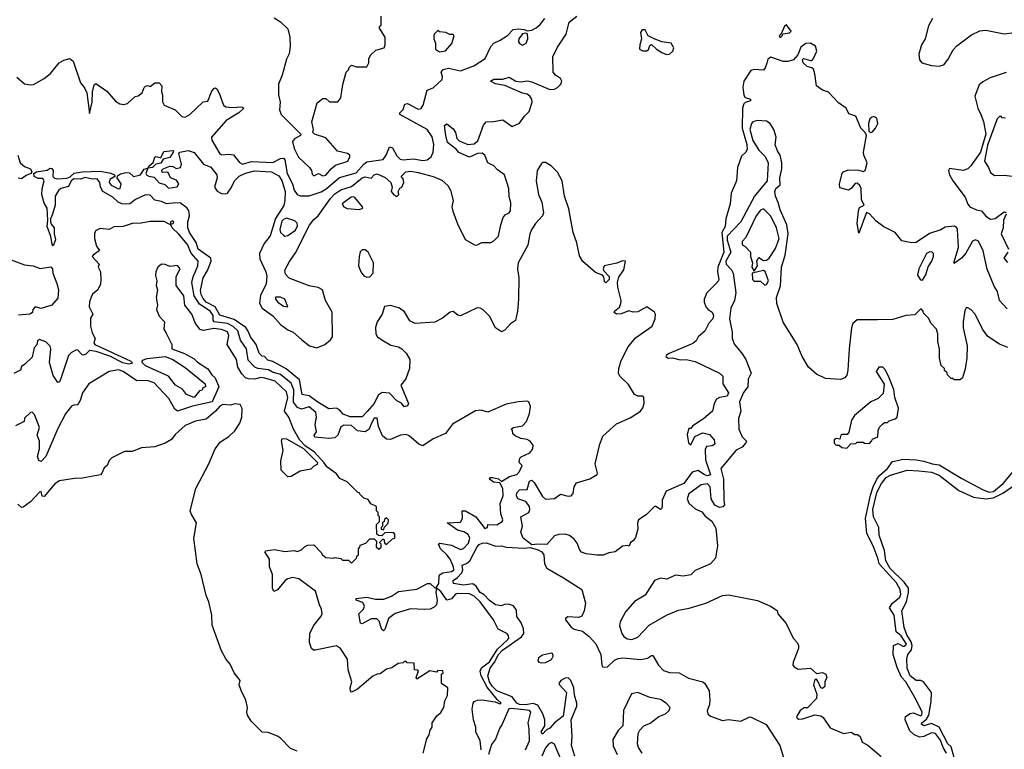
# Model space of a CAD drawing. Extents: x 2472589 to 2662339, y 701009 to 849030.
# Tile 140 of 256: x 2575123 to 2581626, y 743859 to 748681. Entities that reach past the tile are written whole.
import ezdxf

# ---------------------------------------------------------------- set-up
doc = ezdxf.new("R2010")
doc.units = 0

msp = doc.modelspace()

# ---------------------------------------------------------------- linework, layer by layer
at = {"layer": '0CON05XD'}
for points in [[(2575105, 748300), (2575155, 748257.5), (2575195, 748250), (2575215, 748252.5), (2575285, 748292.5), (2575325.9, 748324.1), (2575384.5, 748395.5), (2575415, 748412.5), (2575455, 748423.3), (2575476.3, 748406.3), (2575525, 748262.5), (2575550.7, 748230.7), (2575567, 748197), (2575585, 748060), (2575600.8, 748135), (2575604.2, 748204.2), (2575615, 748250), (2575625, 748260), (2575698.6, 748208.6), (2575755, 748142.5), (2575785, 748124), (2575810.7, 748119.3), (2575835, 748126.7), (2575885, 748172.5), (2575905, 748177.5), (2575931.7, 748198.3), (2575945, 748232.5), (2575955, 748242.5), (2575966.7, 748246.7), (2575985, 748240), (2576015, 748262.5), (2576045, 748263.3), (2576063, 748243), (2576060, 748205), (2576067, 748183), (2576067, 748137), (2576077, 748117), (2576150, 748085), (2576195, 748040), (2576215, 748037.5), (2576246.4, 748053.6), (2576335, 748137.5), (2576365, 748142.5), (2576390, 748205), (2576404.4, 748225.6), (2576415, 748230), (2576425, 748224), (2576441.5, 748195), (2576468.8, 748115), (2576485.6, 748105.6), (2576525, 748101.5), (2576590, 748105), (2576602.5, 748095), (2576570.8, 748065), (2576487.5, 748015), (2576390, 747905), (2576391.1, 747885), (2576444.4, 747794.4), (2576457.5, 747787.5), (2576505, 747793.1), (2576535, 747788.6), (2576575, 747736.9), (2576595, 747725.5), (2576655, 747743.9), (2576795, 747736.1), (2576845, 747764.5), (2576865, 747765.6), (2576875, 747753.8), (2576890.3, 747665), (2576924.6, 747595), (2576935, 747553.8), (2576955, 747526.7), (2576975, 747516.7), (2577035, 747517.5), (2577115, 747542.5), (2577147.3, 747562.7), (2577235, 747638), (2577345, 747667.8), (2577395, 747726.9), (2577415, 747741.5), (2577523.4, 747756.6), (2577544.4, 747785), (2577565, 747840), (2577585, 747833.3), (2577615, 747781.2), (2577635, 747760), (2577655, 747755.7), (2577725, 747761.5), (2577785, 747751.1), (2577814.5, 747755.5), (2577841.4, 747775), (2577854.6, 747805.4), (2577857.9, 747855), (2577847.1, 747907.1), (2577814.2, 747955), (2577633.3, 748055), (2577633.8, 748065), (2577655, 748087.5), (2577667.5, 748122.5), (2577685, 748126), (2577755, 748089.2), (2577775, 748094.2), (2577788.9, 748115), (2577814.4, 748215.6), (2577855, 748231.4), (2577913.8, 748285), (2577916.2, 748305), (2577906.7, 748335), (2577919.5, 748350.5), (2577955, 748361.4), (2578035, 748343.3), (2578123.4, 748376.6), (2578196.7, 748425), (2578235.8, 748504.2), (2578254.1, 748525.9), (2578297.5, 748545), (2578345, 748576), (2578382.5, 748615), (2578415, 748621.2), (2578455, 748616.2), (2578475, 748607.5), (2578505, 748612), (2578535, 748626), (2578561.7, 748648.3), (2578591.9, 748688.1)], [(2576803.6, 748693.6), (2576846.4, 748666.4), (2576895, 748620), (2576906.7, 748565), (2576910, 748505), (2576902.5, 748455), (2576885, 748420), (2576856.7, 748315), (2576832.5, 748255), (2576832.5, 748185), (2576842.5, 748135), (2576840, 748085), (2576850, 748055), (2576980, 747925), (2576977.5, 747915), (2576937.1, 747892.9), (2576924.3, 747875), (2576935, 747828.8), (2576965, 747773.3), (2577036.7, 747705), (2577050, 747685), (2577055, 747660), (2577065, 747650), (2577096.4, 747663.6), (2577125, 747650), (2577145, 747654.4), (2577181.7, 747698.3), (2577209.5, 747720.5), (2577290, 747745), (2577303.3, 747775), (2577302.5, 747785), (2577287.5, 747797.5), (2577222.7, 747812.7), (2577145, 747899.2), (2577070, 747925), (2577060, 747935), (2577062.5, 747955), (2577052.5, 748005), (2577088.3, 748131.7), (2577125, 748160), (2577145, 748160), (2577168.3, 748138.3), (2577225, 748137.5), (2577243.3, 748165), (2577257, 748253), (2577280, 748335), (2577295, 748350), (2577300, 748365), (2577315, 748380), (2577345, 748370), (2577415, 748370), (2577430, 748395), (2577430, 748425), (2577441.7, 748448.3), (2577475, 748480), (2577530, 748495), (2577537.5, 748515), (2577537.5, 748565), (2577500, 748625), (2577500, 748635), (2577510, 748645), (2577510, 748705)], [(2578445, 748195.8), (2578326.7, 748246.7), (2578265, 748257.5), (2578232.5, 748275), (2578255, 748288.1), (2578315, 748288.6), (2578355, 748302), (2578400, 748275), (2578435, 748270), (2578475, 748276.4), (2578505, 748269.5), (2578625, 748219.1), (2578655, 748221.3), (2578675, 748232.1), (2578697.3, 748255), (2578704.4, 748275), (2578695, 748292.9), (2578662.9, 748315), (2578646.5, 748335), (2578643.8, 748436.2), (2578675, 748500), (2578733.1, 748585), (2578751.9, 748665), (2578802.5, 748705)], [(2581151.9, 748688.1), (2581125, 748641.2), (2581104.4, 748555), (2581080, 748515), (2581061.9, 748451.9), (2581066.7, 748415), (2581081.8, 748395), (2581145, 748377.4), (2581195, 748373.8), (2581227, 748383), (2581255, 748420), (2581288.5, 748481.5), (2581312.1, 748507.9), (2581409.8, 748580.2), (2581465, 748607.5), (2581505, 748611.5), (2581625, 748588.2), (2581693.4, 748596.6)], [(2580145, 748560), (2580160, 748575), (2580162.5, 748587.5), (2580207, 748593), (2580217.5, 748605), (2580187, 748647), (2580175, 748638.8), (2580153, 748587), (2580140, 748575), (2580145, 748560)], [(2577895, 748469.4), (2577935, 748474.4), (2577976.4, 748523.6), (2577992.5, 748575), (2577985, 748582.5), (2577963.6, 748583.6), (2577937, 748597), (2577895, 748600), (2577885, 748610), (2577860, 748585), (2577857.5, 748575), (2577857.5, 748555), (2577870, 748525), (2577870, 748485), (2577895, 748469.4)], [(2578445, 748513.3), (2578467.5, 748525), (2578480, 748555), (2578476.2, 748586.2), (2578465, 748592.5), (2578443.6, 748586.4), (2578418.8, 748555), (2578416.7, 748535), (2578425, 748523.3), (2578445, 748513.3)], [(2579395, 748450), (2579415, 748453.8), (2579437.8, 748472.2), (2579442.5, 748495), (2579425.7, 748525), (2579363.9, 748533.9), (2579313.4, 748553.4), (2579274.1, 748574.1), (2579255, 748613.3), (2579235, 748613.3), (2579223.8, 748595), (2579230, 748555), (2579218, 748515), (2579216.7, 748485), (2579235.7, 748475.7), (2579265, 748476), (2579276.9, 748483.1), (2579285, 748510), (2579295, 748516.2), (2579328.8, 748485), (2579365, 748462.9), (2579395, 748450)], [(2581645, 746770), (2581594.3, 746825), (2581582, 746885), (2581559.7, 746919.7), (2581512.4, 747032.4), (2581486.2, 747153.8), (2581455, 747218.1), (2581435, 747225.5), (2581415, 747216.9), (2581371.5, 747138.5), (2581342.7, 747105), (2581295, 747070), (2581292, 747075), (2581324.5, 747175), (2581316.2, 747295), (2581313.3, 747305), (2581296.6, 747316.6), (2581235, 747309.7), (2581207.3, 747292.7), (2581132.6, 747267.4), (2581045, 747208.6), (2581015.3, 747205.3), (2580949.6, 747219.6), (2580904.3, 747275), (2580831.3, 747311.3), (2580780.1, 747350.1), (2580735, 747398.8), (2580715, 747407.5), (2580665, 747270), (2580653.8, 747335), (2580662.3, 747417.7), (2580670.3, 747439.7), (2580700, 747455), (2580683.4, 747493.4), (2580681.3, 747565), (2580672.1, 747585), (2580655, 747600), (2580642, 747598), (2580614.4, 747565), (2580596.2, 747553.8), (2580539.3, 747569.3), (2580537.9, 747595), (2580554.7, 747665.3), (2580564.3, 747675.7), (2580595, 747688.9), (2580665, 747687.5), (2580695, 747677.8), (2580706.9, 747685), (2580720, 747735), (2580698.8, 747785), (2580696.2, 747805), (2580716.4, 747916.4), (2580707.5, 747935), (2580679.2, 747965), (2580645, 748044.2), (2580599.7, 748059.7), (2580582.2, 748095), (2580530.3, 748130.3), (2580465, 748202.9), (2580426.2, 748215), (2580384.7, 748244.7), (2580375, 748322.5), (2580365, 748353.3), (2580355, 748363.3), (2580325, 748372.5), (2580297.5, 748395), (2580293.3, 748416.7), (2580300, 748425), (2580345, 748410), (2580355, 748410), (2580365, 748423.3), (2580387.3, 748472.7), (2580379.4, 748505), (2580345, 748526.5), (2580315.6, 748524.4), (2580281.2, 748498.8), (2580262.5, 748447.5), (2580233.6, 748416.4), (2580196.1, 748403.9), (2580165, 748404), (2580085, 748433.3), (2580065, 748420), (2580056.9, 748393.1), (2580047.7, 748362.3), (2580035, 748346.7), (2579975, 748352), (2579951.2, 748345), (2579905.6, 748275), (2579898.9, 748235), (2579905, 748182.5), (2579915, 748167.5), (2579950, 748155), (2579950, 748145), (2579915, 748133.8), (2579905.6, 748124.4), (2579896.9, 748095), (2579894, 747964), (2579925, 747856), (2579927.5, 747825), (2579919.5, 747805), (2579890.1, 747779.9), (2579864.2, 747705), (2579856.8, 747615), (2579821.6, 747535), (2579815.9, 747464.1), (2579786.3, 747365), (2579783.1, 747315), (2579760.4, 747275), (2579773, 747145), (2579733.2, 747045), (2579730.8, 747015), (2579740, 746965), (2579738.9, 746955), (2579721.2, 746935), (2579660.5, 746875), (2579642.9, 746835), (2579643.5, 746815), (2579655, 746784.3), (2579671.1, 746765), (2579697.5, 746747.5), (2579704.5, 746725), (2579700.6, 746705), (2579675, 746675.6), (2579647.1, 746622.9), (2579604.8, 746585.2), (2579591.1, 746558.9), (2579569.4, 746540.6), (2579412, 746475), (2579394.4, 746465), (2579390.6, 746455), (2579405, 746444.6), (2579435, 746446.9), (2579485, 746433.3), (2579525.4, 746435.4), (2579585, 746421.1), (2579744.3, 746345), (2579766.7, 746325), (2579766.8, 746275), (2579804.3, 746215), (2579795, 746193.1), (2579745, 746184.6), (2579725, 746172.7), (2579710.3, 746145), (2579698.6, 746095), (2579642, 746045), (2579566, 745994), (2579555, 745980), (2579541.7, 745978.3), (2579531.1, 745938.9)], [(2581638.2, 748331.8), (2581533.6, 748296.4), (2581485, 748270.7), (2581460.7, 748249.3), (2581431.7, 748175), (2581450.7, 748095), (2581470, 748055), (2581488.7, 748008.7), (2581504.9, 747925), (2581468.8, 747805), (2581405.7, 747714.3), (2581385.2, 747694.8), (2581355, 747683.5), (2581265, 747697.5), (2581257.7, 747685), (2581264.7, 747655), (2581286.9, 747615), (2581367.2, 747507.2), (2581385, 747462.5), (2581399.4, 747445), (2581442, 747425), (2581475, 747417.3), (2581505, 747381.5), (2581535, 747362.9), (2581565, 747367.3), (2581625, 747410.8), (2581637.5, 747407.5)], [(2579531.1, 745938.9), (2579540, 745885), (2579555, 745871.2), (2579582.8, 745927.2), (2579635, 745950), (2579678.7, 745938.7), (2579709.2, 745905), (2579713.8, 745875), (2579697.5, 745865), (2579658.6, 745861.4), (2579649.5, 745840.5), (2579652.7, 745772.7), (2579686.4, 745673.6), (2579665, 745667.5), (2579645, 745672.9), (2579605, 745702.7), (2579565, 745690.7), (2579510, 745615), (2579393.1, 745565), (2579365.6, 745505), (2579366.8, 745463.2), (2579361.7, 745448.3), (2579355, 745443.3), (2579325, 745464.2), (2579315, 745464.3), (2579260.6, 745409.4), (2579210.5, 745375), (2579203.2, 745355), (2579204.6, 745315), (2579189.8, 745260.2), (2579175, 745236.7), (2579157.5, 745225), (2579147.5, 745202.5), (2579136.4, 745206.4), (2579105, 745201.4), (2579055.4, 745164.6), (2579015, 745157.8), (2578977.8, 745142.2), (2578935, 745141.8), (2578865, 745151.8), (2578833.2, 745163.2), (2578822.9, 745175), (2578805, 745222), (2578785, 745248.8), (2578755, 745273.3), (2578725, 745282), (2578685, 745280), (2578655, 745269.4), (2578605, 745211.8), (2578545.3, 745215.3), (2578505, 745209.6), (2578448.2, 745255), (2578433.3, 745295), (2578444.7, 745335), (2578432.9, 745395), (2578485.4, 745425), (2578493.2, 745445), (2578491.1, 745465), (2578465, 745497.8), (2578414.2, 745514.2), (2578403.8, 745535), (2578406.7, 745555), (2578425, 745573.3), (2578475, 745576.2), (2578489.5, 745630.5), (2578505, 745638.1), (2578522.1, 745622.1), (2578575, 745530), (2578595, 745513.3), (2578655, 745517.9), (2578695, 745545.6), (2578745, 745532.5), (2578765, 745534.5), (2578779.3, 745550.7), (2578786.2, 745595), (2578799.9, 745620.1), (2578887.8, 745647.8), (2578936.6, 745675), (2578939.2, 745685), (2578923.9, 745745), (2578954.3, 745875.7), (2578975, 745929.1), (2579065, 746010), (2579155, 746050.8), (2579223.3, 746095), (2579237.9, 746115), (2579247.1, 746145), (2579245, 746185.7), (2579235, 746193.1), (2579205, 746193.6), (2579184.2, 746204.2), (2579145, 746269.6), (2579086.8, 746325), (2579078.8, 746345), (2579079.5, 746375), (2579095, 746427.8), (2579141.2, 746518.8), (2579191.3, 746578.7), (2579300.4, 746655), (2579320.9, 746705), (2579322, 746735), (2579315, 746749.1), (2579265, 746783.3), (2579205, 746750), (2579175, 746747.5), (2579146.7, 746756.7), (2579096.7, 746736.7), (2579065, 746734), (2579050, 746745), (2579052.5, 746755), (2579085, 746782), (2579093.3, 746805), (2579095.4, 746825.4), (2579072.6, 746912.6), (2579070.6, 746945), (2579080.9, 746979.1), (2579112.2, 747027.8), (2579124, 747084), (2579105, 747088.1), (2579067.8, 747072.2), (2578982.5, 747055), (2578976.7, 747035), (2578981.2, 747021.2), (2579016.4, 746983.6), (2579015.9, 746964.1), (2578995, 746942.5), (2578985, 746950), (2578981.7, 746981.7), (2578972.5, 746992.5), (2578925, 747009.2), (2578843.3, 747083.3), (2578821.4, 747121.4), (2578803.8, 747206.2), (2578778.1, 747275), (2578751, 747431), (2578722, 747515), (2578705.8, 747615.8), (2578674.2, 747674.2), (2578633.8, 747715), (2578595, 747738.1), (2578575, 747737.5), (2578569.4, 747730.6), (2578541.5, 747685), (2578534.3, 747614.3), (2578548.8, 747525), (2578572, 747475), (2578583.2, 747405), (2578575.5, 747385), (2578530.6, 747335), (2578505, 747296.4), (2578493.3, 747265), (2578479.6, 747190.4), (2578414.3, 747075), (2578411.2, 747035), (2578419.5, 746975), (2578416.6, 746835), (2578410.9, 746755), (2578396.9, 746693.1), (2578365, 746670.6), (2578329.6, 746630.4), (2578305, 746618.8), (2578265, 746644.6), (2578225, 746722.2), (2578185, 746763.3), (2578165, 746774.4), (2578144.2, 746775.8), (2578035, 746723.1), (2578017.4, 746727.4), (2577985, 746752.7), (2577967, 746747), (2577915, 746707.6), (2577865, 746681.6), (2577735, 746672.5), (2577700.5, 746690.5), (2577665, 746750), (2577632.5, 746775), (2577575, 746791.2), (2577533.3, 746785), (2577516.7, 746735), (2577483.8, 746685), (2577474.1, 746645.9), (2577475.8, 746605), (2577487.1, 746585), (2577514.4, 746565), (2577575, 746530.8), (2577625, 746518.8), (2577646.1, 746506.1), (2577676.2, 746476.2), (2577698.9, 746435), (2577698.2, 746375), (2577672.6, 746307.4), (2577639.6, 746265), (2577692, 746145), (2577685, 746128.8), (2577662.9, 746122.9), (2577645, 746147.5), (2577615, 746163.3), (2577565, 746212.9), (2577517.4, 746217.4), (2577490.5, 746199.5), (2577463.3, 746145), (2577417.5, 746092.5), (2577384.1, 746055.9), (2577305, 746057.5), (2577258.8, 746075), (2577235, 746103.3), (2577215, 746113.8), (2577165, 746110), (2577085, 746156.7), (2577035, 746195.5), (2576988.8, 746205), (2576970.3, 746300.3), (2576883.4, 746373.4), (2576795, 746421.8), (2576761.9, 746431.9), (2576740, 746455), (2576725, 746456.7), (2576715, 746466.2), (2576705, 746477.5), (2576685.4, 746535.4), (2576646.7, 746585), (2576633.2, 746623.2), (2576616.3, 746646.3), (2576539.3, 746699.3), (2576445, 746728.8), (2576414, 746784), (2576355, 746814.7), (2576335, 746838.5), (2576320.7, 746865), (2576317.9, 746892.1), (2576335.5, 746975), (2576364.5, 747024.5), (2576388.7, 747085), (2576386.2, 747105), (2576301.6, 747165), (2576288.2, 747208.2), (2576245.3, 747275), (2576233.4, 747305), (2576234.2, 747345), (2576244.8, 747385), (2576239.4, 747419.4), (2576227.6, 747437.6), (2576185, 747468.2), (2576155, 747471.1), (2576093.3, 747463.3), (2576058.9, 747478.9), (2576015, 747488), (2575985, 747522), (2575955, 747524.4), (2575887.8, 747492.2), (2575850.8, 747465), (2575825, 747460.8), (2575796.7, 747465), (2575774, 747475), (2575738.3, 747508.3), (2575673.3, 747545), (2575657.5, 747575), (2575652.5, 747605), (2575635, 747630), (2575603.2, 747626.8), (2575555, 747638.9), (2575525, 747627.1), (2575480.5, 747629.5), (2575464.1, 747615.9), (2575445, 747579.5), (2575395, 747564.5), (2575378.5, 747551.5), (2575358.5, 747515), (2575356.8, 747455), (2575339.4, 747395), (2575325.5, 747365), (2575325.6, 747345), (2575330, 747330), (2575351.4, 747305), (2575350.6, 747265), (2575360.5, 747225), (2575345, 747187.5), (2575338.3, 747198.3), (2575328.9, 747248.9), (2575304.6, 747314.6), (2575309.4, 747355), (2575303.8, 747435), (2575285, 747467.5), (2575268.9, 747525), (2575271.9, 747565), (2575285.6, 747615.6), (2575275, 747631.2), (2575245, 747630.6), (2575219.2, 747645), (2575216.2, 747665), (2575234.4, 747675.6), (2575305, 747686), (2575325, 747698.8), (2575335, 747698), (2575344, 747685), (2575342.5, 747645), (2575352.9, 747632.9), (2575375, 747628.2), (2575435, 747633.5), (2575457.1, 747642.9), (2575482.8, 747667.2), (2575534.7, 747674.7), (2575655, 747678.8), (2575725, 747665.7), (2575750, 747655), (2575752.5, 747645), (2575717.5, 747625), (2575713.3, 747605), (2575727, 747587), (2575775, 747562.5), (2575787.5, 747565), (2575793.3, 747595), (2575766.7, 747635), (2575770, 747650), (2575788.3, 747661.7), (2575825, 747672), (2575847.7, 747667.7), (2575875, 747643.8), (2575895, 747650), (2575920, 747655), (2575945, 747692.5), (2575970, 747700), (2575977.5, 747715), (2576003.6, 747736.4), (2576015, 747772.5), (2576025, 747776.7), (2576055, 747767.5), (2576075, 747809.2), (2576135, 747816.7), (2576140, 747815), (2576137.5, 747805), (2576115, 747770.8), (2576071.2, 747758.8), (2576055, 747732.5), (2576023, 747727), (2576000, 747705), (2575970, 747700), (2575956.7, 747665), (2575960, 747655), (2575975, 747646.2), (2576010.7, 747640.7), (2576045, 747602), (2576081.4, 747591.4), (2576105, 747566.7), (2576163.6, 747576.4), (2576173.3, 747595), (2576159.5, 747619.5), (2576120, 747635), (2576105, 747667.5), (2576095, 747672.5), (2576065, 747670), (2576063, 747687), (2576070, 747695), (2576115, 747712), (2576135, 747710), (2576158, 747698), (2576185, 747704), (2576192.5, 747725), (2576173.3, 747796.7), (2576180, 747805), (2576235, 747815.6), (2576275, 747802.5), (2576336.1, 747726.1), (2576385, 747705.6), (2576424.2, 747655), (2576426.5, 747635), (2576410.6, 747575), (2576428.3, 747548.3), (2576455, 747532.5), (2576485, 747529.4), (2576496.4, 747533.6), (2576519.7, 747570.3), (2576542.2, 747615), (2576573.1, 747646.9), (2576615, 747667.1), (2576675, 747681.2), (2576786.2, 747675), (2576835, 747649.2), (2576855, 747617.5), (2576875.8, 747545), (2576874.7, 747485), (2576867.7, 747452.3), (2576812.6, 747367.4), (2576777.2, 747252.8), (2576738.6, 747201.4), (2576706.1, 747135), (2576709.7, 747099.7), (2576748.3, 747015), (2576755.2, 746985), (2576751, 746935), (2576712.8, 746857.2), (2576708, 746808), (2576725.2, 746775.2), (2576794.4, 746724.4), (2576845, 746665.5), (2576895, 746630.8), (2576930, 746615), (2576986.2, 746565), (2577036.2, 746526.2), (2577085, 746513.3), (2577139.2, 746535), (2577175, 746564.4), (2577188.9, 746585), (2577187.9, 746747.9), (2577142.2, 746825), (2577124, 746895), (2577095, 746910.6), (2577035, 746922.2), (2576903.6, 746973.6), (2576878.8, 746998.8), (2576875, 747026.7), (2576905, 747083.8), (2576945, 747140), (2577036.2, 747323.8), (2577065, 747360), (2577094.3, 747385), (2577175, 747500), (2577205, 747530.9), (2577245, 747557.5), (2577315, 747578), (2577385.7, 747635.7), (2577405, 747643.1), (2577445, 747632.5), (2577464.2, 747655.8), (2577485, 747661.4), (2577537.9, 747637.9), (2577573.9, 747603.9), (2577583.3, 747575), (2577576.7, 747545), (2577595, 747523.3), (2577615, 747512.5), (2577627.5, 747525), (2577622.5, 747545), (2577633.6, 747566.4), (2577647.5, 747575), (2577660, 747605), (2577655, 747630), (2577642.5, 747645), (2577672.5, 747675), (2577705, 747680.5), (2577755, 747671.2), (2577855, 747645.4), (2577910.5, 747620.5), (2577950.6, 747585), (2577967.8, 747555), (2577987.1, 747485), (2577977.1, 747445), (2577983.6, 747416.4), (2578015, 747330.8), (2578065, 747228.8), (2578130.5, 747190.5), (2578145, 747192), (2578175, 747208.6), (2578235, 747208.6), (2578255, 747219.2), (2578285, 747250), (2578300, 747325), (2578316.8, 747373.2), (2578329.5, 747390.5), (2578355.4, 747404.6), (2578365, 747418), (2578367.3, 747467.3), (2578356.2, 747515), (2578353.1, 747565), (2578325, 747656.2), (2578278.5, 747688.5), (2578255, 747714), (2578215.9, 747735.9), (2578195.3, 747785), (2578178.2, 747798.2), (2578146.7, 747796.7), (2578095, 747773.3), (2578022.9, 747802.9), (2578006.1, 747826.1), (2577949.4, 747869.4), (2577936.7, 747915), (2577928.8, 747981.2), (2577945, 747993.3), (2577985, 747959.2), (2578001.9, 747935), (2578010.6, 747895), (2578025, 747880), (2578082.5, 747855), (2578125, 747860.8), (2578149.7, 747880.3), (2578186.6, 747983.4), (2578204.6, 748005.4), (2578252.7, 748007.3), (2578315, 748019.2), (2578375, 747975.6), (2578425, 747997.1), (2578456.8, 748043.2), (2578488.3, 748075), (2578508.4, 748135), (2578505.4, 748155), (2578493.1, 748175), (2578475, 748187.8), (2578445, 748195.8)], [(2580745, 747936), (2580755, 747940.6), (2580775, 747964.4), (2580789.7, 747995), (2580785, 748030), (2580765, 748040), (2580748, 748035), (2580738.6, 748025), (2580728.9, 747995), (2580732.3, 747942.3), (2580745, 747936)], [(2581635, 748030), (2581613, 748033), (2581605, 748040), (2581595, 748040), (2581580, 748025), (2581515, 747852), (2581495.8, 747745), (2581522, 747705), (2581535, 747671.2), (2581561.1, 747651.1), (2581625, 747654.2), (2581695, 747643.8)], [(2581650, 746515), (2581595, 746536), (2581517.3, 746587.3), (2581482, 746635), (2581433.8, 746735), (2581405, 746766.7), (2581385, 746777.5), (2581373.6, 746776.4), (2581365, 746760), (2581353.8, 746685), (2581353.8, 746645), (2581380, 746525), (2581377.5, 746445), (2581367, 746373), (2581350, 746315), (2581335, 746300), (2581295, 746300), (2581285, 746310), (2581275, 746310), (2581250, 746335), (2581248.3, 746348.3), (2581231.7, 746361.7), (2581230, 746375), (2581210, 746395), (2581197.5, 746445), (2581197.5, 746505), (2581187.5, 746555), (2581186.7, 746605), (2581177.5, 746635), (2581140, 746675), (2581127, 746707), (2581091.7, 746741.7), (2581090, 746755), (2581078.3, 746768.3), (2581071.7, 746768.3), (2581035, 746730), (2580975, 746726.7), (2580890.7, 746699.3), (2580788.3, 746698.3), (2580655, 746697.5), (2580625.9, 746674.1), (2580616.8, 746645), (2580600.4, 746505), (2580592.9, 746365), (2580585, 746332.5), (2580572.5, 746315), (2580545, 746302.5), (2580445, 746310), (2580385, 746337.5), (2580332.5, 746385), (2580290, 746455), (2580257.5, 746535), (2580165, 746682.5), (2580124.5, 746805), (2580121.5, 746845), (2580147.7, 746922.3), (2580155.5, 747045), (2580178.7, 747125), (2580199, 747265), (2580189.5, 747325), (2580146.4, 747425), (2580132.5, 747472.5), (2580114.3, 747515), (2580111.2, 747545), (2580116.7, 747565), (2580145, 747590), (2580144.3, 747635), (2580157.1, 747695), (2580157.5, 747735), (2580146.4, 747786.4), (2580127.5, 747815), (2580113.6, 747853.6), (2580120, 747905), (2580104.1, 747954.1), (2580078.8, 747995), (2580055, 748010), (2579995, 748014.6), (2579965.8, 748005), (2579956.5, 747995), (2579944.8, 747955), (2579965, 747881.4), (2580005, 747818.6), (2580045.8, 747775.8), (2580066.7, 747735), (2580060, 747615), (2579976.5, 747513.5), (2579885.5, 747345), (2579795, 747250.6), (2579795, 747222.9), (2579820.3, 747145), (2579786.9, 747085), (2579788.1, 747065), (2579825, 747026.9), (2579834.6, 747005), (2579852.9, 746875), (2579844.3, 746825.7), (2579820, 746775), (2579811.1, 746705), (2579828.2, 746615), (2579828.1, 746575), (2579844.6, 746534.6), (2579890.3, 746480.3), (2579918, 746435), (2579954, 746345), (2579934, 746305), (2579931.1, 746255), (2579903.1, 746216.9), (2579876.7, 746155), (2579886.9, 746095), (2579871.2, 746045), (2579872.5, 745975), (2579895, 745923.8), (2579922.5, 745895), (2579920, 745885), (2579895, 745856.7), (2579855, 745835.8), (2579752.9, 745715), (2579770.9, 745645), (2579774.4, 745505.6), (2579778, 745475), (2579767.8, 745462.2), (2579745, 745457.1), (2579713.2, 745473.2), (2579690, 745515), (2579683.6, 745595), (2579665, 745613.6), (2579623.5, 745606.5), (2579542.5, 745547.5), (2579531.8, 745515), (2579542.2, 745485), (2579585, 745448.5), (2579629.4, 745429.4), (2579651.1, 745401.1), (2579695, 745366), (2579721.5, 745321.5), (2579732.9, 745205), (2579718.3, 745121.7), (2579685.8, 745085), (2579585, 745040), (2579555, 745012.5), (2579505, 745003.3), (2579455, 745010), (2579396.6, 744983.4), (2579355, 744990.8), (2579315.9, 744974.1), (2579255, 744877.5), (2579184.1, 744835.9), (2579125, 744767.5), (2579088.3, 744701.7), (2579083.9, 744676.1), (2579100, 744625), (2579113.8, 744605), (2579135, 744588.8), (2579165.9, 744584.1), (2579205, 744601.2), (2579281.2, 744678.8), (2579395, 744746.2), (2579475, 744780), (2579545, 744792.5), (2579653.9, 744826.1), (2579764.2, 744875.8), (2579805, 744880), (2579995, 744841.9), (2580082.5, 744805), (2580125, 744777.5), (2580130, 744755), (2580185, 744690), (2580232.5, 744595), (2580257.5, 744565), (2580267.5, 744545), (2580267.5, 744525), (2580232.5, 744435), (2580230, 744415), (2580237.5, 744405), (2580265, 744390), (2580345, 744396.7), (2580385, 744360), (2580425, 744368.1), (2580446.7, 744355), (2580453.1, 744335), (2580440.6, 744305), (2580440, 744275), (2580425, 744261.2), (2580413.3, 744265)], [(2575110, 747785), (2575126, 747735), (2575155, 747710), (2575194.2, 747695), (2575202.5, 747675), (2575195.8, 747664.2), (2575165, 747651.9), (2575135, 747628.8), (2575113.6, 747633.6)], [(2577365, 747426.2), (2577385, 747433.3), (2577390, 747435), (2577387.5, 747445), (2577335.9, 747505.9), (2577325, 747510), (2577312.7, 747507.3), (2577253.3, 747465), (2577263.8, 747445), (2577285, 747432.9), (2577365, 747426.2)], [(2579975, 747020), (2579996.4, 747053.6), (2579992.5, 747085), (2580000, 747105), (2580005, 747110), (2580035, 747090), (2580055, 747092.5), (2580072.5, 747105), (2580115, 747168.8), (2580138.5, 747235), (2580121.1, 747305), (2580083.4, 747383.4), (2580035, 747430), (2580015, 747422), (2579987.1, 747385), (2579918.3, 747241.7), (2579893.8, 747215), (2579895, 747192.5), (2579915, 747182.5), (2579950, 747145), (2579950, 747115), (2579962.5, 747075), (2579957.5, 747045), (2579975, 747020)], [(2581638.1, 747395), (2581621.8, 747355), (2581619.2, 747305), (2581606.2, 747265), (2581653.3, 747165)], [(2576400.5, 746725), (2576380.9, 746755), (2576310.7, 746800.7), (2576276.2, 746856.2), (2576260, 746945), (2576268.2, 746981.8), (2576300, 747055), (2576301.8, 747085), (2576255, 747138.9), (2576232.5, 747195), (2576175, 747264.2), (2576130.8, 747305), (2576120, 747330), (2576136.8, 747333.2), (2576141.2, 747345), (2576135, 747351.2), (2576120, 747345), (2576120, 747330), (2576115, 747327.5), (2576077.7, 747347.7), (2575985, 747347.1), (2575925, 747335.7), (2575865, 747334.2), (2575805.8, 747314.2), (2575745, 747311.2), (2575715, 747294.2), (2575655, 747300), (2575624, 747286), (2575616.2, 747265), (2575616.7, 747235), (2575630, 747185), (2575650, 747155), (2575607.5, 747125), (2575602.5, 747115), (2575647.5, 747065), (2575642.5, 747045), (2575656.2, 747015), (2575660, 746965), (2575657, 746933), (2575640, 746895), (2575605, 746867.5), (2575595, 746847.5), (2575583.8, 746816.2), (2575582.9, 746782.9), (2575606.7, 746735), (2575590.7, 746709.3), (2575590.8, 746655), (2575602.3, 746612.3), (2575622.5, 746575), (2575613.3, 746545), (2575620, 746535), (2575856.9, 746425), (2575865.9, 746415), (2575860.9, 746409.1), (2575845, 746404.8), (2575805, 746412.5), (2575718.4, 746458.4), (2575628.3, 746488.3), (2575585, 746493.8), (2575560.5, 746469.5), (2575545, 746463.8), (2575535, 746466.7), (2575505, 746500), (2575495, 746497.5), (2575465, 746482.5), (2575445, 746462.5), (2575395, 746310), (2575385, 746286.7), (2575375, 746282.5), (2575345, 746328.8), (2575320.6, 746415), (2575329.4, 746505), (2575325, 746523.3), (2575295, 746552.5), (2575255, 746566.7), (2575241.7, 746558.3), (2575236.7, 746533.3), (2575218.3, 746511.7), (2575205, 746450), (2575156.4, 746403.6), (2575135, 746390), (2575127.5, 746365), (2575085, 746343.3)], [(2576875, 747251.2), (2576895, 747253.8), (2576945, 747289.2), (2576958.7, 747318.7), (2576955.5, 747335.5), (2576940.9, 747350.9), (2576885, 747368.9), (2576865, 747361.1), (2576855, 747348.6), (2576840.9, 747295), (2576845.8, 747275), (2576865, 747256.2), (2576875, 747251.2)], [(2577415, 746978.5), (2577435, 746981.1), (2577457.1, 747005), (2577459.7, 747075), (2577425.4, 747145.4), (2577405, 747160), (2577385, 747160.4), (2577372.8, 747147.2), (2577364.2, 747115.8), (2577360.7, 747055), (2577376.6, 747015), (2577395, 746989.1), (2577415, 746978.5)], [(2581085, 746960), (2581107.5, 746995), (2581123, 747047), (2581147.5, 747085), (2581157.5, 747115), (2581157.5, 747135), (2581150, 747145), (2581135, 747146.7), (2581112.5, 747135), (2581062.5, 747035), (2581053, 746993), (2581071.7, 746961.7), (2581085, 746960)], [(2581650, 747145), (2581623.3, 747105), (2581647, 747077)], [(2575066.7, 747093.3), (2575155, 747061.9), (2575211.2, 747055), (2575257.5, 747037.5), (2575328.5, 747048.5), (2575339.5, 747035), (2575343.1, 747005), (2575368.5, 746938.5), (2575379.2, 746895), (2575375, 746840), (2575335, 746793.3), (2575265, 746773.3), (2575225, 746782.5), (2575210, 746765), (2575207.5, 746745), (2575190, 746735), (2575115, 746728.8)], [(2577788.1, 743835), (2577812, 743928), (2577826.7, 743955), (2577833.8, 743986.2), (2577846.7, 744005), (2577847.5, 744035), (2577878.3, 744081.7), (2577905, 744103.3), (2577923.3, 744135), (2577931.2, 744178.8), (2577948.8, 744215), (2577950, 744265), (2577910, 744295), (2577910, 744355), (2577920, 744365), (2577918.3, 744378.3), (2577885, 744380), (2577875, 744370), (2577833, 744377), (2577745, 744322.5), (2577742.5, 744335), (2577757.5, 744375), (2577751.7, 744381.7), (2577730, 744385), (2577728.3, 744428.3), (2577681.7, 744431.7), (2577675, 744440), (2577665, 744440), (2577655, 744430), (2577623, 744427), (2577581.7, 744398.3), (2577545, 744390), (2577505, 744357.5), (2577485, 744356.7), (2577455, 744343.3), (2577355, 744256.2), (2577315, 744237.5), (2577307.5, 744245), (2577306.7, 744265), (2577316.7, 744305), (2577292.5, 744385), (2577287.5, 744455), (2577242.5, 744525), (2577215, 744542.5), (2577075, 744513.8), (2577064.1, 744514.1), (2577050, 744525), (2577037.5, 744565), (2577040, 744625), (2577062.5, 744675), (2577115, 744740), (2577120, 744755), (2577117.5, 744785), (2577102.5, 744815), (2577076.7, 744905), (2576967.5, 744985), (2576925, 744993.8), (2576894.1, 744985.9), (2576877.5, 744975), (2576825, 744912.5), (2576801.7, 744901.7), (2576793.3, 744925), (2576792.5, 745015), (2576772.5, 745065), (2576772.5, 745115), (2576742.5, 745165), (2576748.3, 745171.7), (2576805, 745180), (2576875, 745167.5), (2576935, 745172.5), (2576955, 745167.5), (2576985, 745177.5), (2577005, 745197.5), (2577025, 745207.5), (2577065, 745210), (2577115, 745160), (2577123.6, 745143.6), (2577145, 745127.5), (2577195, 745122.5), (2577205, 745127.5), (2577245, 745120), (2577255, 745110), (2577295, 745110), (2577315, 745090), (2577348.3, 745121.7), (2577350, 745135), (2577360, 745145), (2577360, 745185), (2577370, 745195), (2577371.7, 745208.3), (2577408.3, 745221.7), (2577435, 745250), (2577465, 745250), (2577480, 745235), (2577478.3, 745198.3), (2577495, 745182.5), (2577510, 745195), (2577510, 745215), (2577500, 745225), (2577521.7, 745248.3), (2577528.3, 745248.3), (2577533, 745223), (2577545, 745212.5), (2577585, 745250), (2577600, 745255), (2577601.7, 745281.7), (2577591.7, 745291.7), (2577535, 745290), (2577515, 745270), (2577493, 745273), (2577481.7, 745281.7), (2577480, 745345), (2577500, 745365), (2577500, 745395), (2577490, 745405), (2577490, 745425), (2577480, 745435), (2577480, 745465), (2577441.7, 745481.7), (2577425, 745510), (2577395, 745520), (2577370, 745545), (2577367.5, 745555), (2577357.5, 745557.5), (2577285, 745626.7), (2577238.3, 745648.3), (2577215, 745680), (2577152.5, 745725), (2577135, 745752.5), (2577068, 745825), (2577011.7, 745861.7), (2576972.3, 745902.3), (2576931.2, 745975), (2576900, 746055), (2576871.2, 746095), (2576894.6, 746185), (2576885, 746221.4), (2576811.3, 746291.3), (2576742.4, 746312.4), (2576715, 746316.7), (2576675, 746304.6), (2576635, 746307.5), (2576614.4, 746315), (2576590.7, 746340.7), (2576562.9, 746385), (2576555, 746436.2), (2576492.5, 746535), (2576504.4, 746595), (2576495, 746617.8), (2576455, 746633.1), (2576405, 746639.4), (2576335, 746626.9), (2576315, 746634.4), (2576305.7, 746645), (2576284, 746674), (2576259.6, 746735), (2576214.6, 746795), (2576207.5, 746855), (2576156, 746925), (2576155.8, 746984.2), (2576183.3, 747035), (2576165.9, 747055.9), (2576115, 747050), (2576084.1, 747064.1), (2576060, 747065), (2576036.2, 747045), (2576021.2, 747015), (2576019.3, 746989.3), (2576028, 746955), (2576024, 746925), (2576034, 746895), (2576023.8, 746845), (2576033.3, 746795), (2576026.2, 746765), (2576045, 746721.2), (2576078.6, 746685), (2576076, 746635), (2576089.5, 746609.5), (2576127.5, 746535), (2576127.5, 746505), (2576212.5, 746475), (2576275, 746438.8), (2576297.5, 746417.5), (2576365, 746374), (2576391.9, 746335), (2576414.7, 746314.7), (2576437.5, 746255), (2576395, 746156.2), (2576265, 746125.9), (2576164.5, 746094.5), (2576147.4, 746107.4), (2576107.6, 746177.6), (2576011.8, 746281.8), (2575965, 746297.6), (2575896.2, 746295), (2575806.7, 746355), (2575775, 746367.5), (2575714.4, 746355.6), (2575580, 746275), (2575537.5, 746215), (2575522.5, 746165), (2575505, 746133.3), (2575485, 746136.7), (2575465, 746126.2), (2575425, 746076.7), (2575375, 745980), (2575295, 745794.2), (2575265, 745761.2), (2575248.8, 745768.8), (2575240, 745795), (2575253.3, 745845), (2575253.3, 745895), (2575237.5, 745935), (2575253.3, 745985), (2575221.7, 746071.7), (2575205, 746087.5), (2575193.9, 746086.1), (2575155, 746047.5), (2575152.5, 746025), (2575095, 745997.5)], [(2580045, 746927.5), (2580055, 746930), (2580068, 746955), (2580046.4, 747016.4), (2580035, 747022.5), (2579960, 747005), (2579962.5, 746965), (2579975, 746952.5), (2580015, 746953.8), (2580045, 746927.5)], [(2576895, 746782.5), (2576875, 746833.3), (2576845, 746846.2), (2576813.6, 746846.4), (2576812.5, 746835), (2576827.5, 746815), (2576865, 746786.7), (2576895, 746782.5)], [(2578170, 743855), (2578164.5, 743915), (2578135.7, 743975), (2578135.7, 744005), (2578120.9, 744055), (2578111.4, 744125), (2578118.4, 744165), (2578125, 744175.4), (2578146.2, 744185), (2578175, 744186.7), (2578263.2, 744173.2), (2578295, 744160), (2578303.3, 744165), (2578277.6, 744187.6), (2578210.1, 744270.1), (2578170.8, 744345), (2578163.9, 744375), (2578172.5, 744397.5), (2578225, 744436.9), (2578277.9, 744522.1), (2578348, 744585), (2578353.8, 744595), (2578352.4, 744612.4), (2578340.8, 744625), (2578282.7, 744652.7), (2578252.2, 744715), (2578165.4, 744835), (2578125, 744870.9), (2578095, 744887.9), (2578015, 744889.7), (2578002.5, 744885), (2577975, 744854.4), (2577945, 744845.8), (2577905, 744903.3), (2577875, 744923.3), (2577871.2, 744895), (2577880.4, 744845), (2577875.4, 744814.6), (2577860.9, 744799.1), (2577835, 744785.8), (2577797.1, 744782.9), (2577705, 744788), (2577602.2, 744757.8), (2577560, 744725), (2577535, 744652), (2577525, 744642.5), (2577515, 744651.2), (2577496.5, 744706.5), (2577480.8, 744720.8), (2577445, 744721.1), (2577385, 744688.6), (2577375, 744693.3), (2577362, 744755), (2577394.3, 744785.7), (2577400, 744805), (2577388.9, 744828.9), (2577345, 744844.4), (2577346.2, 744855), (2577415, 744865.6), (2577472.1, 744852.1), (2577527.4, 744852.6), (2577578.4, 744871.6), (2577625, 744901.4), (2577745, 744917.5), (2577815.6, 744955.6), (2577835, 744954.4), (2577865, 744925.6), (2577874.1, 744925.9), (2577890.7, 744955), (2577893.6, 745005), (2577899.4, 745015), (2577918.8, 745025), (2577975, 745035.3), (2577990, 745045), (2577987.9, 745065), (2577965.2, 745115.2), (2577945, 745145.4), (2577902.5, 745185), (2577889.2, 745215), (2577897.3, 745222.7), (2577975, 745207.5), (2578035, 745180), (2578055, 745186.7), (2578088.2, 745221.8), (2578095.6, 745255), (2578085, 745279.2), (2578057, 745297), (2578015, 745306.7), (2577947.5, 745355), (2578035, 745360), (2578047.3, 745385), (2578045, 745435.8), (2578068, 745435), (2578135.4, 745395.4), (2578195, 745319.4), (2578212.5, 745325), (2578215, 745345.8), (2578275, 745342.5), (2578309.4, 745365), (2578313.3, 745375), (2578300, 745415), (2578295.5, 745484.5), (2578316.9, 745535), (2578313.3, 745583.3), (2578295, 745620), (2578252.5, 745625), (2578226.7, 745645), (2578232.5, 745655), (2578245, 745656), (2578285.9, 745645.9), (2578305, 745630), (2578357.3, 745662.7), (2578405.7, 745675), (2578424.3, 745695), (2578442.5, 745735), (2578422.5, 745755), (2578426.7, 745783.3), (2578435, 745792.5), (2578491.7, 745818.3), (2578511.2, 745845), (2578515, 745870), (2578495, 745896.7), (2578475, 745906.7), (2578433, 745913), (2578395, 745930), (2578380, 745945), (2578377, 745967), (2578370, 745975), (2578383.8, 745986.2), (2578442.9, 745997.1), (2578470, 746025), (2578491.2, 746078.8), (2578496, 746125), (2578486.7, 746155), (2578475, 746160), (2578415, 746156.2), (2578335, 746141.2), (2578215, 746087.5), (2578170.7, 746100.7), (2578134.1, 746095.9), (2577981.9, 746008.1), (2577935, 745946.7), (2577855, 745912), (2577785, 745864), (2577758.8, 745875), (2577695, 745932), (2577675, 745940), (2577637.5, 745935), (2577572.7, 745907.3), (2577545, 745908), (2577520.3, 745930.3), (2577492.3, 745992.3), (2577485, 746046.7), (2577465, 746048), (2577445, 746011.2), (2577431.1, 745975), (2577405, 745956.5), (2577353.4, 745963.4), (2577315, 745998.5), (2577265, 746001.4), (2577245, 745990), (2577225, 745935.8), (2577205, 745917.3), (2577165, 745912.5), (2577071.5, 745921.5), (2577067.8, 745935), (2577083.5, 745956.5), (2577075.3, 746005), (2577082.9, 746055), (2577078.5, 746085), (2577035, 746123.1), (2576985, 746106.2), (2576957.2, 746117.2), (2576932.3, 746152.3), (2576934.5, 746234.5), (2576915, 746278.9), (2576845, 746336.5), (2576792.1, 746352.1), (2576766.4, 746366.4), (2576695, 746375.9), (2576675.6, 746385), (2576631.5, 746431.5), (2576620.7, 746505), (2576582, 746562), (2576564.6, 746625), (2576533.6, 746653.6), (2576495, 746674), (2576408.2, 746685), (2576400.3, 746695), (2576400.5, 746725)], [(2576275, 746184), (2576225, 746203.3), (2576198.6, 746238.6), (2576153.2, 746265), (2576105, 746324.7), (2575954.2, 746394.2), (2575932.9, 746415), (2575935, 746431.1), (2575965, 746443), (2576085, 746454.5), (2576135, 746436.4), (2576215, 746381.5), (2576347.5, 746275), (2576350, 746255), (2576331.7, 746248.3), (2576328.3, 746231.7), (2576311.7, 746228.3), (2576275, 746184)], [(2580585, 745850), (2580611.7, 745878.3), (2580645, 745880), (2580655, 745890), (2580695, 745890), (2580703, 745883), (2580735, 745880), (2580750, 745895), (2580755, 745910), (2580790, 745925), (2580793, 745967), (2580801.7, 745988.3), (2580821.7, 746008.3), (2580835, 746020), (2580855, 746020), (2580865, 746030), (2580905, 746042.5), (2580917.5, 746055), (2580927, 746113), (2580902.5, 746185), (2580897, 746237), (2580866.7, 746315), (2580841.2, 746365), (2580823.9, 746383.9), (2580796.4, 746383.6), (2580780, 746355), (2580831.7, 746271.7), (2580825, 746210), (2580793, 746177), (2580744.2, 746155.8), (2580636.7, 746065), (2580616.7, 746035), (2580600, 745955), (2580589.3, 745940.7), (2580555, 745940), (2580547.5, 745935), (2580540, 745910), (2580515, 745912.5), (2580503.3, 745905), (2580503, 745883), (2580515, 745870), (2580535, 745870), (2580553, 745853), (2580585, 745850)], [(2576955, 743846.2), (2576912.5, 743865), (2576845, 743933.8), (2576825.7, 743945.7), (2576765, 743970), (2576723.9, 743973.9), (2576652.5, 744045), (2576627.5, 744085), (2576622.5, 744105), (2576627.5, 744135), (2576616.7, 744185), (2576585, 744247.5), (2576573.1, 744285), (2576579.2, 744315), (2576538.8, 744365), (2576512.3, 744422.3), (2576485, 744456.7), (2576455, 744510), (2576395, 744680), (2576391.2, 744745), (2576371.9, 744835), (2576354.5, 744875), (2576320.8, 745015), (2576296, 745085), (2576273.5, 745253.5), (2576291.2, 745355), (2576255.7, 745415), (2576250, 745435), (2576286.1, 745583.9), (2576373, 745747), (2576413.3, 745845), (2576448.3, 745891.7), (2576504.1, 745925.9), (2576545, 745963.3), (2576576.2, 746015), (2576590, 746055), (2576591.7, 746111.7), (2576578.3, 746138.3), (2576545, 746142.5), (2576515, 746133.3), (2576465, 746137.5), (2576445, 746126.2), (2576416.6, 746093.4), (2576355, 746040), (2576285, 746028), (2576215, 745998.6), (2576149.4, 745940.6), (2576125, 745906.7), (2576085, 745882), (2576015, 745858.8), (2575927.7, 745852.3), (2575865, 745826.7), (2575815, 745827.5), (2575732.5, 745785), (2575715, 745767.5), (2575700, 745735), (2575681.2, 745718.8), (2575666.7, 745685), (2575655.9, 745674.1), (2575535, 745651.5), (2575485, 745650), (2575385, 745634.4), (2575355, 745612.7), (2575285, 745529.2), (2575272, 745532), (2575265, 745563.3), (2575255, 745558.8), (2575195, 745494), (2575145, 745458.8), (2575135, 745457.5), (2575110.3, 745480.3)], [(2576895, 745660), (2576850, 745705), (2576847.5, 745765), (2576863.3, 745835), (2576853, 745897), (2576857.5, 745912.5), (2576885, 745910.8), (2576996.5, 745846.5), (2577090, 745755), (2577088.3, 745741.7), (2577065, 745730), (2577045, 745710), (2576975, 745697.5), (2576915, 745662.5), (2576895, 745660)], [(2581244.6, 743835), (2581222.1, 743872.1), (2581205, 743920.8), (2581170.6, 743965), (2581145, 743968.2), (2581095, 743943.3), (2581065, 743940.5), (2581028.2, 743958.2), (2581002.7, 743982.7), (2580971.1, 744055), (2580972.6, 744077.4), (2581004.6, 744095.4), (2581025, 744099.6), (2581075, 744081.4), (2581082.4, 744087.6), (2581082.8, 744105), (2581045, 744186), (2580975.6, 744305), (2580946.9, 744336.9), (2580919.1, 744399.1), (2580891.5, 744485), (2580893.6, 744545), (2580925, 744559.7), (2580955, 744540.8), (2580965, 744540.8), (2580979.1, 744555), (2580945, 744609.2), (2580912.5, 744635), (2580899.1, 744745), (2580868.8, 744795), (2580885, 744822.9), (2580936.8, 744865), (2580942.2, 744885), (2580938.9, 744915), (2580915, 744959.4), (2580799.7, 745085), (2580794, 745115), (2580759.5, 745205), (2580718.6, 745285), (2580709.2, 745385), (2580741.8, 745538.2), (2580759.5, 745595), (2580785.2, 745645), (2580802, 745668), (2580855.3, 745715), (2580888.3, 745761.7), (2580929.8, 745770.2), (2580955, 745776.1), (2581045, 745772.3), (2581095, 745763.6), (2581150, 745745), (2581195, 745739.6), (2581345, 745647.9), (2581485.8, 745575), (2581525, 745559.7), (2581555, 745563.3), (2581617.5, 745615), (2581712.2, 745727.8)], [(2581294.1, 743805), (2581274.8, 743874.8), (2581252.2, 743895), (2581196.1, 744005), (2581145, 744031.1), (2581095, 744015.6), (2581080, 744025), (2581080.6, 744035), (2581111.7, 744058.3), (2581128.1, 744085), (2581143.7, 744176.3), (2581146.2, 744235), (2581091.5, 744305), (2581075, 744314), (2581044.3, 744315), (2581005, 744345.4), (2580985.3, 744395), (2580981.7, 744458.3), (2580988.5, 744485), (2581014.1, 744515.9), (2581017.2, 744545), (2581010.2, 744570.2), (2580982.2, 744615), (2580964.7, 744665), (2580949.1, 744775), (2580979.1, 744835), (2580994.1, 744895), (2580993.6, 744923.6), (2580963.8, 744965), (2580872.9, 745055), (2580844.7, 745105), (2580834, 745174), (2580800, 745275), (2580797.8, 745325), (2580761.1, 745395), (2580758, 745445), (2580785, 745556.9), (2580815.4, 745615), (2580845, 745654.5), (2580875, 745671.8), (2580985, 745704.6), (2581060.5, 745699.5), (2581145, 745690.7), (2581195, 745670.8), (2581325, 745570), (2581422, 745525), (2581505, 745514.7), (2581555, 745520.7), (2581617.2, 745552.8), (2581709.6, 745615)], [(2577525, 745310), (2577531.7, 745328.3), (2577557, 745353), (2577560, 745375), (2577545, 745390), (2577531.7, 745378.3), (2577530, 745365), (2577520, 745355), (2577520, 745335), (2577510, 745325), (2577510, 745315), (2577525, 745310)], [(2578789.6, 743815), (2578767.2, 743885), (2578771.4, 743945), (2578765.3, 744055), (2578802.1, 744145), (2578803.6, 744165), (2578788.3, 744218.3), (2578784, 744265), (2578763.3, 744315), (2578745, 744332.9), (2578725, 744330), (2578698, 744315), (2578684, 744295), (2578688, 744285), (2578733.8, 744235), (2578712.4, 744077.6), (2578655.4, 744034.6), (2578625, 744000), (2578602.3, 743987.7), (2578575, 743960), (2578566.2, 743975), (2578592, 744015), (2578590.5, 744055), (2578578.5, 744095), (2578545, 744151.8), (2578515, 744161.3), (2578463.7, 744153.7), (2578424.3, 744155), (2578407.1, 744165), (2578375, 744206.6), (2578275, 744246.2), (2578245, 744274.2), (2578225.8, 744305), (2578214.7, 744345), (2578230.8, 744395), (2578259.6, 744435), (2578284.8, 744485), (2578311.9, 744515), (2578437.2, 744602.8), (2578452.7, 744625), (2578450, 744655), (2578435.6, 744695), (2578407.6, 744737.6), (2578405, 744780), (2578385, 744807.8), (2578352.1, 744817.9), (2578325, 744816.9), (2578302.3, 744807.7), (2578265, 744813.6), (2578225, 744841.8), (2578190.1, 744880.1), (2578164.7, 744895), (2578137.2, 744937.2), (2578115, 744952), (2578055, 744943.8), (2577987.5, 744955), (2577986.7, 744975), (2578015, 744993.8), (2578043.3, 745025), (2578049.2, 745045), (2578044.5, 745075.5), (2578075, 745087.1), (2578095.8, 745104.2), (2578145, 745197.5), (2578157.6, 745212.4), (2578178.2, 745221.8), (2578205, 745223.8), (2578268.3, 745201.7), (2578305, 745203.8), (2578335.9, 745195.9), (2578455, 745189.5), (2578495, 745192.4), (2578547.9, 745177.9), (2578571.9, 745165), (2578584.6, 745144.6), (2578588.2, 745085), (2578605, 745057.1), (2578715, 744991.6), (2578836.2, 744915), (2578859.2, 744825), (2578851.8, 744775), (2578835, 744739.4), (2578815, 744730.4), (2578743.3, 744735), (2578727.5, 744725), (2578727.7, 744715), (2578765, 744667.7), (2578785, 744653.1), (2578840.9, 744640.9), (2578884.7, 744604.7), (2578927.4, 744557.4), (2578962.1, 744485), (2578968.1, 744415), (2578975, 744402.7), (2579005, 744404.1), (2579051.5, 744448.5), (2579075, 744459.1), (2579105.8, 744464.2), (2579225, 744453.3), (2579268.5, 744461.5), (2579295, 744480), (2579305, 744480), (2579341.8, 744415), (2579375, 744380), (2579415, 744367.1), (2579478.8, 744365), (2579540.1, 744330.1), (2579635, 744304.6), (2579648.2, 744295), (2579661.5, 744271.5), (2579676.9, 744245), (2579680.3, 744185), (2579678, 744155), (2579663.5, 744113.5), (2579668.8, 744095), (2579685, 744079.6), (2579765, 744050), (2579805, 744055.5), (2579885, 744046.5), (2579945, 744073.3), (2579955, 744071.2), (2580052.7, 744022.7), (2580143.2, 743885), (2580168.6, 743805)], [(2578570.2, 744430.2), (2578595, 744433.3), (2578636, 744454), (2578646.8, 744475), (2578645, 744490), (2578634.4, 744494.4), (2578575, 744482), (2578549.5, 744465), (2578544.4, 744445), (2578552.5, 744435), (2578570.2, 744430.2)], [(2580413.3, 744265), (2580395, 744308.8), (2580385, 744322.5), (2580375, 744320), (2580365.8, 744285), (2580388.8, 744225), (2580386.7, 744195), (2580326.1, 744133.9), (2580305, 744133.3), (2580278.8, 744115), (2580253.8, 744075), (2580257.5, 744065), (2580269.3, 744059.3), (2580295, 744061.2), (2580375, 744087.5), (2580415, 744080), (2580429.3, 744069.3), (2580475, 744002.5), (2580563.6, 743963.6), (2580615, 743972.5), (2580638.3, 743958.3), (2580657, 743957), (2580673.8, 743943.8), (2580686.7, 743906.7), (2580725, 743886.7), (2580813, 743813)], [(2579234.5, 743834.5), (2579210.6, 743870.6), (2579203.5, 743895), (2579208, 743965), (2579218.5, 743985), (2579245.9, 744014.1), (2579287.3, 744032.7), (2579345, 744076.1), (2579388.1, 744095), (2579411.9, 744115), (2579418.9, 744135), (2579391.9, 744165), (2579355, 744188.9), (2579285, 744202.2), (2579205.6, 744234.4), (2579164.6, 744225.4), (2579110.9, 744115), (2579105.7, 744015), (2579075, 743983.1), (2579041.6, 743925), (2579043.5, 743883.5), (2579070, 743825)], [(2578464.2, 743855), (2578490, 743915), (2578488.5, 743995), (2578481.4, 744035), (2578499.5, 744105), (2578490.8, 744115), (2578475, 744118.9), (2578370.9, 744129.1), (2578353.9, 744126.1), (2578310.5, 744025), (2578291.9, 743998.1), (2578265, 743925.6), (2578239.4, 743890.6), (2578219.4, 743825)], [(2578698.1, 743795), (2578655, 743893.8), (2578635, 743904.2), (2578615, 743894.3), (2578595, 743868.6), (2578572, 743815)]]:
    msp.add_lwpolyline(points, dxfattribs=at)

doc.saveas('drawing.dxf')
